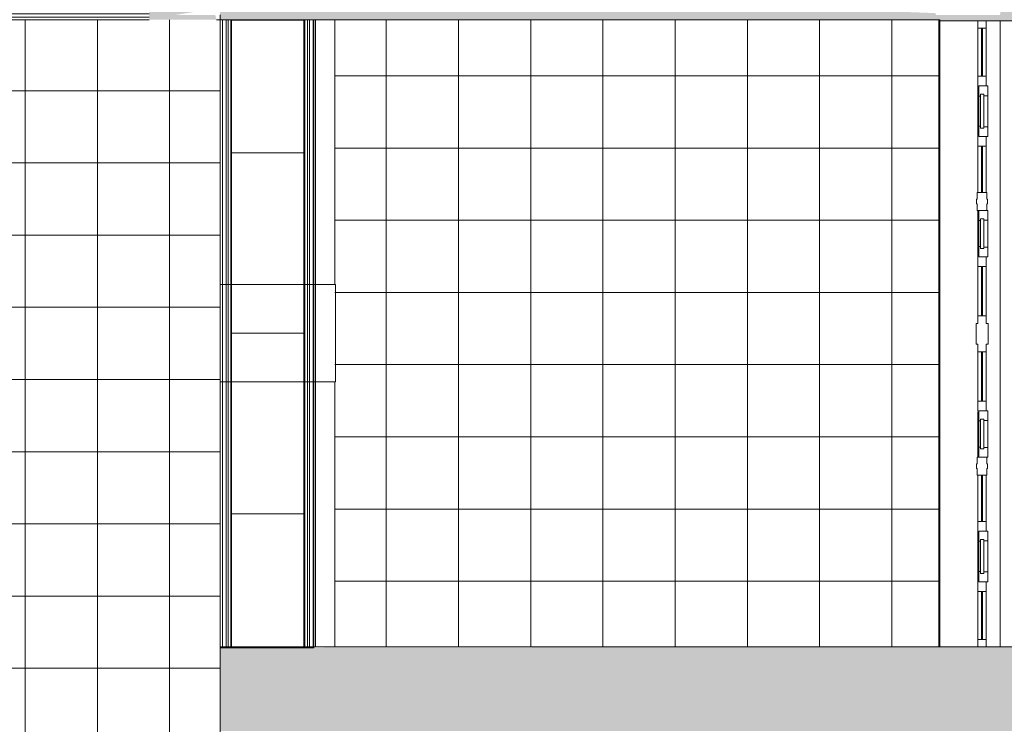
# Model space of a CAD drawing. Header units: millimetres. Extents: x -113904 to 3141, y -34200 to 59129.
# Tile 64 of 72: x -38445 to -30265, y 48135 to 53990. Entities that reach past the tile are written whole.
import ezdxf

# ---------------------------------------------------------------- set-up
doc = ezdxf.new("R2010")
doc.units = ezdxf.units.MM
for name, color, linetype, lineweight, true_color in [('_Hidden Lines_-1', 7, 'Continuous', 9, 0xaaaaaa), ('Curtain Panels-1', 7, 'Continuous', 9, 0xaaaaaa), ('Curtain Wall Mullions-1', 7, 'Continuous', 9, 0xaaaaaa), ('Cut Pattern-1', 7, 'Continuous', 9, 0xd4d4d4), ('Doors-1', 7, 'Continuous', 9, 0xaaaaaa), ('Railings-1', 7, 'Continuous', 9, 0xaaaaaa), ('Roofs-1', 7, 'Continuous', 9, 0xaaaaaa), ('Surface Pattern-2', 7, 'Continuous', 9, 0xb5b5b5), ('Walls-1', 7, 'Continuous', 9, 0xaaaaaa), ('Windows-1', 7, 'Continuous', 9, 0xaaaaaa)]:
    doc.layers.add(name, color=color, linetype=linetype, lineweight=lineweight, true_color=true_color)

# ---------------------------------------------------------------- blocks, each defined once
blk = doc.blocks.new('Ukse ava_ kaar 1 - 5220x1660-V10-SKEEM 2_ Korrus_Kunstikonkurss pildid')
at = {"layer": '_Hidden Lines_-1'}
for p, q in [((-2610, 390), (2600.4, 390)), ((-2610, -390), (2610, -390))]:
    blk.add_line(p, q, dxfattribs=at)
blk = doc.blocks.new('Piirde element väljas 1_ kõrge - PR-03 - Piirde element väljas-10910204-SKEEM 2_ Korrus_Kunstikonkurss pildid')
at = {"layer": 'Railings-1'}
for p, q in [((-1100, 376.3), (-1100, 396.3)), ((-1100, 396.3), (1100, 396.3)), ((-1100, 346.3), (-1100, 376.3)), ((-1100, 376.3), (1100, 376.3)), ((-1100, 329.3), (-1100, 346.3)), ((-1100, 346.3), (1100, 346.3)), ((-1100, 306.3), (-1100, 329.3)), ((-1100, 329.3), (1100, 329.3)), ((-1100, 306.3), (1100, 306.3)), ((-1100, -300.3), (-1100, 302.8)), ((-1100, -329.3), (-1100, -306.3)), ((-1100, -306.3), (1100, -306.3)), ((-1100, -346.3), (-1100, -329.3)), ((-1100, -329.3), (1100, -329.3)), ((-1100, -376.3), (-1100, -346.3)), ((-1100, -346.3), (1100, -346.3)), ((-1100, -396.3), (-1100, -376.3)), ((-1100, -376.3), (1100, -376.3)), ((-1100, -556.3), (-1100, -396.3)), ((-1100, -396.3), (1100, -396.3)), ((1100, -556.3), (-1100, -556.3))]:
    blk.add_line(p, q, dxfattribs=at)
blk = doc.blocks.new('Piirde element väljas 1_ kõrge - PR-03 - Piirde element väljas-V12-SKEEM 2_ Korrus_Kunstikonkurss pildid')
at = {"layer": 'Railings-1'}
for p, q in [((-1100, 396.3), (1100, 396.3)), ((-1100, 376.3), (1100, 376.3)), ((-1100, 346.3), (1100, 346.3)), ((-1100, 329.3), (1100, 329.3)), ((1100, 396.3), (1100, 376.3)), ((1100, 376.3), (1100, 346.3)), ((1100, 346.3), (1100, 329.3)), ((1100, 329.3), (1100, 306.3)), ((-1100, 306.3), (1100, 306.3)), ((1100, 302.8), (1100, -300.3)), ((-1100, -306.3), (1100, -306.3)), ((1100, -306.3), (1100, -329.3)), ((-1100, -329.3), (1100, -329.3)), ((-1100, -346.3), (1100, -346.3)), ((-1100, -376.3), (1100, -376.3)), ((-1100, -396.3), (1100, -396.3)), ((1100, -329.3), (1100, -346.3)), ((1100, -346.3), (1100, -376.3)), ((1100, -376.3), (1100, -396.3)), ((1100, -396.3), (1100, -556.3)), ((1100, -556.3), (-1100, -556.3))]:
    blk.add_line(p, q, dxfattribs=at)
blk = doc.blocks.new('Piirde element väljas 1_post_ kõrge - PR-03 - Piirde element väljas_vahepost_ kõrge-10911051-SKEEM 2_ Korrus_Kunstikonkurss pildid')
at = {"layer": 'Railings-1'}
for p, q in [((-405.2, 376.3), (-405.2, 396.3)), ((-405.2, 396.3), (405.2, 396.3)), ((-405.2, 346.3), (-405.2, 376.3)), ((-405.2, 376.3), (405.2, 376.3)), ((-405.2, 329.3), (-405.2, 346.3)), ((-405.2, 346.3), (405.2, 346.3)), ((-405.2, 306.3), (-405.2, 329.3)), ((-405.2, 329.3), (405.2, 329.3)), ((405.2, 396.3), (405.2, 376.3)), ((405.2, 376.3), (405.2, 346.3)), ((405.2, 346.3), (405.2, 329.3)), ((405.2, 329.3), (405.2, 306.3)), ((-405.2, -306.3), (-405.2, 306.3)), ((-405.2, 306.3), (405.2, 306.3)), ((405.2, 306.3), (405.2, -306.3)), ((-405.2, -329.3), (-405.2, -306.3)), ((-405.2, -306.3), (405.2, -306.3)), ((405.2, -306.3), (405.2, -329.3)), ((-405.2, -346.3), (-405.2, -329.3)), ((-405.2, -329.3), (405.2, -329.3)), ((-405.2, -376.3), (-405.2, -346.3)), ((-405.2, -346.3), (405.2, -346.3)), ((-405.2, -396.3), (-405.2, -376.3)), ((-405.2, -376.3), (405.2, -376.3)), ((-405.2, -561.3), (-405.2, -396.3)), ((-405.2, -396.3), (405.2, -396.3)), ((405.2, -329.3), (405.2, -346.3)), ((405.2, -346.3), (405.2, -376.3)), ((405.2, -376.3), (405.2, -396.3)), ((405.2, -396.3), (405.2, -561.3)), ((405.2, -561.3), (-405.2, -561.3))]:
    blk.add_line(p, q, dxfattribs=at)
blk = doc.blocks.new('MK piire_ katusepõhine 1 - Railing Roof Based-10924938-SKEEM 2_ Korrus_Kunstikonkurss pildid')
at = {"layer": 'Railings-1'}
for p, q in [((-1100, 376.25), (-1100, 396.25)), ((-1100, 396.25), (1100, 396.25)), ((-1100, 346.25), (-1100, 376.25)), ((-1100, 376.25), (1100, 376.25)), ((-1100, 329.25), (-1100, 346.25)), ((-1100, 346.25), (1100, 346.25)), ((-1100, 306.25), (-1100, 329.25)), ((-1100, 329.25), (1100, 329.25)), ((-1100, 306.25), (1100, 306.25)), ((-1100, -306.25), (-1100, 302.75)), ((-1100, -329.25), (-1100, -306.25)), ((-1100, -306.25), (1100, -306.25)), ((-1100, -346.25), (-1100, -329.25)), ((-1100, -329.25), (1100, -329.25)), ((-1100, -376.25), (-1100, -346.25)), ((-1100, -346.25), (1100, -346.25)), ((-1100, -396.25), (-1100, -376.25)), ((-1100, -376.25), (1100, -376.25)), ((-1100, -396.25), (1100, -396.25))]:
    blk.add_line(p, q, dxfattribs=at)
blk = doc.blocks.new('System Panel - Peegelaknad 6-16-4-16-4_ paneel-13544866-SKEEM 2_ Korrus_Kunstikonkurss pildid')
at = {"layer": 'Curtain Panels-1'}
for p, q in [((200, 5), (-200, 5)), ((-200, 5), (-200, -5)), ((200, -5), (200, 5)), ((-200, -5), (200, -5))]:
    blk.add_line(p, q, dxfattribs=at)
blk = doc.blocks.new('System Panel - Peegelaknad 6-16-4-16-4_ paneel-13544867-SKEEM 2_ Korrus_Kunstikonkurss pildid')
at = {"layer": 'Curtain Panels-1'}
for p, q in [((205, 5), (-205, 5)), ((-205, 5), (-205, -5)), ((205, -5), (205, 5)), ((-205, -5), (205, -5))]:
    blk.add_line(p, q, dxfattribs=at)
blk = doc.blocks.new('System Panel - Peegelaknad 6-16-4-16-4_ paneel-13544868-SKEEM 2_ Korrus_Kunstikonkurss pildid')
at = {"layer": 'Curtain Panels-1'}
for p, q in [((200, 5), (-200, 5)), ((-200, 5), (-200, -5)), ((200, -5), (200, 5)), ((-200, -5), (200, -5))]:
    blk.add_line(p, q, dxfattribs=at)
blk = doc.blocks.new('Klaasseina akna tüüp 6 - Aken_ klaas_ parem-12915665-SKEEM 2_ Korrus_Kunstikonkurss pildid')
at = {"layer": 'Windows-1'}
for p, q in [((-210, 47.8), (210, 47.8)), ((-210, -26.2), (-210, 47.8)), ((-210, 47.8), (-128.8, 47.8)), ((-210, -26.2), (-210, 47.8)), ((-141.5, 14), (141.5, 14)), ((-141.5, -14), (-141.5, 14)), ((-141.5, 14), (-141.5, -14)), ((-128.8, 14), (-141.5, 14)), ((-128.8, 47.8), (-128.8, 14)), ((128.8, 47.8), (210, 47.8)), ((128.8, 14), (128.8, 47.8)), ((141.5, 14), (128.8, 14)), ((141.5, 14), (141.5, -14)), ((141.5, -14), (141.5, 14)), ((210, 47.8), (210, -26.2)), ((210, 47.8), (210, -26.2)), ((210, -26.2), (-210, -26.2)), ((-125.6, -26.2), (-210, -26.2)), ((141.5, -14), (-141.5, -14)), ((-141.5, -14), (-125.6, -14)), ((-125.6, -14), (-125.6, -26.2)), ((125.6, -26.2), (125.6, -14)), ((125.6, -14), (141.5, -14)), ((210, -26.2), (125.6, -26.2))]:
    blk.add_line(p, q, dxfattribs=at)
blk = doc.blocks.new('System Panel - Peegelaknad 6-16-4-16-4_ paneel-13544869-SKEEM 2_ Korrus_Kunstikonkurss pildid')
at = {"layer": 'Curtain Panels-1'}
for p, q in [((192.5, 5), (-192.5, 5)), ((-192.5, 5), (-192.5, -5)), ((192.5, -5), (192.5, 5)), ((-192.5, -5), (192.5, -5))]:
    blk.add_line(p, q, dxfattribs=at)
blk = doc.blocks.new('Klaasseina akna tüüp 6 - Aken_ klaas_ parem-12915666-SKEEM 2_ Korrus_Kunstikonkurss pildid')
at = {"layer": 'Windows-1'}
for p, q in [((-192.5, 47.8), (192.5, 47.8)), ((-192.5, -26.2), (-192.5, 47.8)), ((-192.5, 47.8), (-111.3, 47.8)), ((-192.5, -26.2), (-192.5, 47.8)), ((-124, 14), (124, 14)), ((-124, -14), (-124, 14)), ((-124, 14), (-124, -14)), ((-111.3, 14), (-124, 14)), ((-111.3, 47.8), (-111.3, 14)), ((111.3, 47.8), (192.5, 47.8)), ((111.3, 14), (111.3, 47.8)), ((124, 14), (111.3, 14)), ((124, 14), (124, -14)), ((124, -14), (124, 14)), ((192.5, 47.8), (192.5, -26.2)), ((192.5, 47.8), (192.5, -26.2)), ((192.5, -26.2), (-192.5, -26.2)), ((-108.1, -26.2), (-192.5, -26.2)), ((124, -14), (-124, -14)), ((-124, -14), (-108.1, -14)), ((-108.1, -14), (-108.1, -26.2)), ((108.1, -26.2), (108.1, -14)), ((108.1, -14), (124, -14)), ((192.5, -26.2), (108.1, -26.2))]:
    blk.add_line(p, q, dxfattribs=at)
blk = doc.blocks.new('Klaasseina akna tüüp 1 - Aken_ klaas_ vasak-12921800-SKEEM 2_ Korrus_Kunstikonkurss pildid')
at = {"layer": 'Windows-1'}
for p, q in [((-192.5, 47.8), (192.5, 47.8)), ((-192.5, -26.2), (-192.5, 47.8)), ((-192.5, 47.8), (-111.3, 47.8)), ((-192.5, -26.2), (-192.5, 47.8)), ((-124, 14), (124, 14)), ((-124, -14), (-124, 14)), ((-124, 14), (-124, -14)), ((-111.3, 14), (-124, 14)), ((-111.3, 47.8), (-111.3, 14)), ((111.3, 47.8), (192.5, 47.8)), ((111.3, 14), (111.3, 47.8)), ((124, 14), (111.3, 14)), ((124, 14), (124, -14)), ((124, -14), (124, 14)), ((192.5, 47.8), (192.5, -26.2)), ((192.5, 47.8), (192.5, -26.2)), ((192.5, -26.2), (-192.5, -26.2)), ((-108.1, -26.2), (-192.5, -26.2)), ((124, -14), (-124, -14)), ((-124, -14), (-108.1, -14)), ((-108.1, -14), (-108.1, -26.2)), ((108.1, -26.2), (108.1, -14)), ((108.1, -14), (124, -14)), ((192.5, -26.2), (108.1, -26.2))]:
    blk.add_line(p, q, dxfattribs=at)
blk = doc.blocks.new('Klaasseina akna tüüp 1 - Aken_ klaas_ vasak-12921801-SKEEM 2_ Korrus_Kunstikonkurss pildid')
at = {"layer": 'Windows-1'}
for p, q in [((-210, 47.8), (210, 47.8)), ((-210, -26.2), (-210, 47.8)), ((-210, 47.8), (-128.8, 47.8)), ((-210, -26.2), (-210, 47.8)), ((-141.5, 14), (141.5, 14)), ((-141.5, -14), (-141.5, 14)), ((-141.5, 14), (-141.5, -14)), ((-128.8, 14), (-141.5, 14)), ((-128.8, 47.8), (-128.8, 14)), ((128.8, 47.8), (210, 47.8)), ((128.8, 14), (128.8, 47.8)), ((141.5, 14), (128.8, 14)), ((141.5, 14), (141.5, -14)), ((141.5, -14), (141.5, 14)), ((210, 47.8), (210, -26.2)), ((210, 47.8), (210, -26.2)), ((210, -26.2), (-210, -26.2)), ((-125.6, -26.2), (-210, -26.2)), ((141.5, -14), (-141.5, -14)), ((-141.5, -14), (-125.6, -14)), ((-125.6, -14), (-125.6, -26.2)), ((125.6, -26.2), (125.6, -14)), ((125.6, -14), (141.5, -14)), ((210, -26.2), (125.6, -26.2))]:
    blk.add_line(p, q, dxfattribs=at)
blk = doc.blocks.new('Rectangular Mullion - NEW 80x70mm-10507956-SKEEM 2_ Korrus_Kunstikonkurss pildid')
at = {"layer": 'Curtain Wall Mullions-1'}
for p, q in [((-40, 35), (40, 35)), ((-40, -35), (-40, 35)), ((40, -35), (-40, -35))]:
    blk.add_line(p, q, dxfattribs=at)
blk = doc.blocks.new('Rectangular Mullion - NEW 80x70mm-V80-SKEEM 2_ Korrus_Kunstikonkurss pildid')
at = {"layer": 'Curtain Wall Mullions-1'}
for p, q in [((-40, 35), (40, 35)), ((40, 35), (40, -35)), ((40, -35), (-40, -35))]:
    blk.add_line(p, q, dxfattribs=at)
blk = doc.blocks.new('Rectangular Mullion - NEW 150x90mm-10507959-SKEEM 2_ Korrus_Kunstikonkurss pildid')
at = {"layer": 'Curtain Wall Mullions-1'}
for p, q in [((-75, 40), (-20, 40)), ((-75, -40), (-75, 40)), ((-20, 40), (-20, 45)), ((-20, 45), (20, 45)), ((20, 45), (20, 40)), ((20, 40), (75, 40)), ((75, 40), (75, 26.2)), ((-20, -40), (-75, -40)), ((-20, -45), (-20, -40)), ((20, -45), (-20, -45)), ((75, -40), (20, -40)), ((20, -40), (20, -45))]:
    blk.add_line(p, q, dxfattribs=at)
blk = doc.blocks.new('Rectangular Mullion - NEW 300x100mm-10507962-SKEEM 2_ Korrus_Kunstikonkurss pildid')
at = {"layer": 'Curtain Wall Mullions-1'}
for p, q in [((-150, 35), (-85, 35)), ((-150, -35), (-150, 35)), ((-85, 35), (-85, 50)), ((-85, 50), (85, 50)), ((85, 50), (85, 35)), ((85, 35), (150, 35)), ((150, 35), (150, -35)), ((-85, -35), (-150, -35)), ((-85, -50), (-85, -35)), ((85, -50), (-85, -50)), ((150, -35), (85, -35)), ((85, -35), (85, -50))]:
    blk.add_line(p, q, dxfattribs=at)
blk = doc.blocks.new('Rectangular Mullion - NEW 150x90mm-V81-SKEEM 2_ Korrus_Kunstikonkurss pildid')
at = {"layer": 'Curtain Wall Mullions-1'}
for p, q in [((-75, 40), (-20, 40)), ((-75, 26.2), (-75, 40)), ((-20, 40), (-20, 45)), ((-20, 45), (20, 45)), ((20, 45), (20, 40)), ((20, 40), (75, 40)), ((75, 40), (75, -40)), ((-20, -40), (-75, -40)), ((-20, -45), (-20, -40)), ((20, -45), (-20, -45)), ((75, -40), (20, -40)), ((20, -40), (20, -45))]:
    blk.add_line(p, q, dxfattribs=at)
blk = doc.blocks.new('Rectangular Mullion - NEW 60x70mm-V86-SKEEM 2_ Korrus_Kunstikonkurss pildid')
at = {"layer": 'Curtain Wall Mullions-1'}
blk.add_line((-30485, 1340), (-30485, 1760), dxfattribs=at)
blk = doc.blocks.new('Rectangular Mullion - NEW 60x70mm-V87-SKEEM 2_ Korrus_Kunstikonkurss pildid')
at = {"layer": 'Curtain Wall Mullions-1'}
for p, q in [((-30485, 52558.3), (-30485, 52940)), ((-30415, 52558.3), (-30415, 52940))]:
    blk.add_line(p, q, dxfattribs=at)
blk = doc.blocks.new('Rectangular Mullion - NEW 60x70mm-V83-SKEEM 2_ Korrus_Kunstikonkurss pildid')
at = {"layer": 'Curtain Wall Mullions-1'}
blk.add_line((-30485, 4040), (-30485, 4425), dxfattribs=at)
blk = doc.blocks.new('Rectangular Mullion - NEW 60x70mm-10507971-SKEEM 2_ Korrus_Kunstikonkurss pildid')
at = {"layer": 'Curtain Wall Mullions-1'}
for p, q in [((-30485, 3550), (-30485, 3960)), ((-30415, 3550), (-30415, 3960))]:
    blk.add_line(p, q, dxfattribs=at)
blk = doc.blocks.new('Rectangular Mullion - NEW 60x70mm-V88-SKEEM 2_ Korrus_Kunstikonkurss pildid')
at = {"layer": 'Curtain Wall Mullions-1'}
blk.add_line((-30485, 50355), (-30485, 50735.6), dxfattribs=at)
blk = doc.blocks.new('Rectangular Mullion - NEW 60x70mm-V85-SKEEM 2_ Korrus_Kunstikonkurss pildid')
at = {"layer": 'Curtain Wall Mullions-1'}
for p, q in [((-30485, 1840), (-30485, 2225)), ((-30415, 1840), (-30415, 2225))]:
    blk.add_line(p, q, dxfattribs=at)
blk = doc.blocks.new('Rectangular Mullion - NEW 60x70mm-10507972-SKEEM 2_ Korrus_Kunstikonkurss pildid')
at = {"layer": 'Curtain Wall Mullions-1'}
for p, q in [((-30485, 860), (-30485, 1260)), ((-30415, 860), (-30415, 1260))]:
    blk.add_line(p, q, dxfattribs=at)
blk = doc.blocks.new('Rectangular Mullion - NEW 60x70mm-10507973-SKEEM 2_ Korrus_Kunstikonkurss pildid')
at = {"layer": 'Curtain Wall Mullions-1'}
for p, q in [((-30485, 2840), (-30485, 3250)), ((-30415, 2840), (-30415, 3250))]:
    blk.add_line(p, q, dxfattribs=at)
blk = doc.blocks.new('Rectangular Mullion - NEW 60x70mm-10507974-SKEEM 2_ Korrus_Kunstikonkurss pildid')
at = {"layer": 'Curtain Wall Mullions-1'}
for p, q in [((-30485, 5540), (-30485, 5940)), ((-30415, 5540), (-30415, 5940))]:
    blk.add_line(p, q, dxfattribs=at)
blk = doc.blocks.new('Rectangular Mullion - NEW 60x70mm-10507980-SKEEM 2_ Korrus_Kunstikonkurss pildid')
at = {"layer": 'Curtain Wall Mullions-1'}
for p, q in [((-60, 35), (0, 35)), ((-60, -35), (-60, 35)), ((0, 35), (0, -35)), ((0, -35), (-60, -35))]:
    blk.add_line(p, q, dxfattribs=at)
blk = doc.blocks.new('Rectangular Mullion - NEW 60x70mm-10507981-SKEEM 2_ Korrus_Kunstikonkurss pildid')
at = {"layer": 'Curtain Wall Mullions-1'}
for p, q in [((0, 35), (-60, 35)), ((-60, 35), (-60, -35)), ((0, -35), (0, 35)), ((-60, -35), (0, -35))]:
    blk.add_line(p, q, dxfattribs=at)
blk = doc.blocks.new('PR3 mütsi moodul - PR3_1 - laius 790mm_ pikkus1100mm-V154-SKEEM 2_ Korrus_Kunstikonkurss pildid')
at = {"layer": 'Railings-1'}
for p, q in [((0, -301.5), (0, 301.5)), ((1101.7, 301.5), (0, 301.5)), ((1101.7, 301.5), (1101.7, -301.5)), ((0, -301.5), (1101.7, -301.5))]:
    blk.add_line(p, q, dxfattribs=at)
blk = doc.blocks.new('PR3 mütsi moodul - PR3_1 - laius 790mm_ pikkus1100mm-V155-SKEEM 2_ Korrus_Kunstikonkurss pildid')
at = {"layer": 'Railings-1'}
for p, q in [((1118.3, 301.5), (13.1, 301.5)), ((1118.3, 301.5), (1118.3, -301.5)), ((13.1, -301.5), (1118.3, -301.5))]:
    blk.add_line(p, q, dxfattribs=at)
blk = doc.blocks.new('PR3 mütsi moodul - PR3_2 - laius 790mm_ pikkus1500mm-V156-SKEEM 2_ Korrus_Kunstikonkurss pildid')
at = {"layer": 'Railings-1'}
for p, q in [((0, -301.5), (0, 301.5)), ((1500, 301.5), (0, 301.5)), ((1500, 301.5), (1500, -301.5)), ((0, -301.5), (1500, -301.5))]:
    blk.add_line(p, q, dxfattribs=at)
blk = doc.blocks.new('PR3 mütsi moodul - PR3_2 - laius 790mm_ pikkus1500mm-V157-SKEEM 2_ Korrus_Kunstikonkurss pildid')
at = {"layer": 'Railings-1'}
for p, q in [((0, -301.5), (0, 301.5)), ((1500, 301.5), (0, 301.5)), ((1500, 301.5), (1500, -301.5)), ((0, -301.5), (1500, -301.5))]:
    blk.add_line(p, q, dxfattribs=at)

msp = doc.modelspace()

# ---------------------------------------------------------------- hatches: boundary and pattern name
at = {"layer": 'Cut Pattern-1'}
h = msp.add_hatch(color=256, dxfattribs=at)
h.paths.add_polyline_path([(-31162.9, 53990.4), (-30800, 53990.4), (-30800.7, 54030), (-30829.1, 54030), (-30840, 54044.9), (-31162.9, 54057.6), (-34038, 54590), (-37370, 54590.4), (-37370, 53990.4), (-36810, 53990.4), (-36820.8, 54030), (-37148.1, 54030), (-36780, 54090.4), (-36780, 53990.4), (-31835.2, 53990.4)])
h.paths.add_polyline_path([(-35903.8, 54182.2), (-36190, 54190), (-36190, 54590), (-34041.7, 54590), (-35869, 54189.9)])
h = msp.add_hatch(color=256, dxfattribs=at)
h.paths.add_polyline_path([(-30800, 53980), (-30020, 53980), (-30020, 54320), (-30170, 54320), (-30170, 54340), (-30190.2, 54340), (-30190.2, 54190), (-30290.2, 54190), (-30300, 54030), (-30800, 54030), (-30800, 53990.4)])
h.paths.add_polyline_path([(-30590.2, 54359.4), (-30590.2, 54570.7), (-30620.1, 54590), (-30664.7, 54441.3), (-30609.8, 54380.9)])
h.paths.add_polyline_path([(-30190.2, 54480), (-30020, 54480), (-30020, 54590.4), (-30190.2, 54590), (-30190.2, 54565.4)])
for points in [[(-36190, 48080), (-36000, 48080), (-36000, 48770.4), (-36780, 48770.4), (-36780, 48080), (-36205.2, 48080)], [(-31162.9, 48080), (-30020, 48080), (-30020, 48780), (-36000, 48770.4), (-36000, 48080), (-31241, 48080)]]:
    msp.add_hatch(color=256, dxfattribs=at).paths.add_polyline_path(points)
at = {"layer": 'Surface Pattern-2'}
h = msp.add_hatch(dxfattribs=at)
h.set_pattern_fill('FP_4', color=256, style=0, pattern_type=2)
h.set_pattern_definition([(0, (0, 0), (0, 600), []), (90, (0, 0), (-600, 4e-14), [])])
h.paths.add_polyline_path([(-36780.2, 46187), (-36780.2, 53990.4), (-42590, 53990), (-42590, 49620.1), (-40846.4, 49459.1), (-38895.5, 46816.3), (-37213.7, 46316)])
h = msp.add_hatch(dxfattribs=at)
h.set_pattern_fill('FP_2', color=256, style=0, pattern_type=2)
h.set_pattern_definition([(0, (0, 54723.4), (0, 600), []), (90, (0, 54723.4), (-600, 4e-14), [])])
h.paths.add_polyline_path([(-31646.8, 48780), (-30810, 48780), (-30810, 53990.4), (-35827.5, 53990.4), (-35827.5, 48780), (-31835.2, 48780)])

# ---------------------------------------------------------------- linework, layer by layer
at = {"layer": 'Roofs-1'}
for p, q in [((-36780.2, 53990.4), (-36810, 53990.4)), ((-30810, 48780), (-30810, 53990.4))]:
    msp.add_line(p, q, dxfattribs=at)
at = {"layer": 'Walls-1'}
for p, q in [((-36780.2, 54030), (-36780.2, 47990)), ((-36780, 53990.4), (-36780.2, 53990.4)), ((-36780, 53990.4), (-30800, 53990.4)), ((-30800, 48780), (-30800, 53990.4)), ((-30800, 53980), (-30020, 53980)), ((-30300, 48780), (-30300, 53980)), ((-36000, 48780), (-36780, 48780)), ((-36000, 48770.4), (-36780, 48770.4)), ((-36780, 48770.4), (-36780, 6590)), ((-30020, 48780), (-36000, 48780)), ((-36000, 48780), (-36000, 48770.4))]:
    msp.add_line(p, q, dxfattribs=at)

# ---------------------------------------------------------------- block references
at = {"layer": 'Curtain Panels-1', "rotation": 270.0000000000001}
for name, p in [('System Panel - Peegelaknad 6-16-4-16-4_ paneel-13544866-SKEEM 2_ Korrus_Kunstikonkurss pildid', (-30450, 53720)), ('System Panel - Peegelaknad 6-16-4-16-4_ paneel-13544869-SKEEM 2_ Korrus_Kunstikonkurss pildid', (-30450, 52747.5)), ('System Panel - Peegelaknad 6-16-4-16-4_ paneel-13544867-SKEEM 2_ Korrus_Kunstikonkurss pildid', (-30450, 51735)), ('System Panel - Peegelaknad 6-16-4-16-4_ paneel-13544867-SKEEM 2_ Korrus_Kunstikonkurss pildid', (-30450, 51025)), ('System Panel - Peegelaknad 6-16-4-16-4_ paneel-13544869-SKEEM 2_ Korrus_Kunstikonkurss pildid', (-30450, 50012.5)), ('System Panel - Peegelaknad 6-16-4-16-4_ paneel-13544868-SKEEM 2_ Korrus_Kunstikonkurss pildid', (-30450, 49040))]:
    msp.add_blockref(name, p, dxfattribs=at)
at = {"layer": 'Curtain Wall Mullions-1', "rotation": 90.00000000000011}
msp.add_blockref('Rectangular Mullion - NEW 60x70mm-10507981-SKEEM 2_ Korrus_Kunstikonkurss pildid', (-30450, 53980), dxfattribs=at)
at = {"layer": 'Curtain Wall Mullions-1'}
for name, p in [('Rectangular Mullion - NEW 60x70mm-10507974-SKEEM 2_ Korrus_Kunstikonkurss pildid', (0, 47980)), ('Rectangular Mullion - NEW 60x70mm-V86-SKEEM 2_ Korrus_Kunstikonkurss pildid', (0, 51680)), ('Rectangular Mullion - NEW 60x70mm-V87-SKEEM 2_ Korrus_Kunstikonkurss pildid', (0, 0)), ('Rectangular Mullion - NEW 60x70mm-V83-SKEEM 2_ Korrus_Kunstikonkurss pildid', (0, 47980)), ('Rectangular Mullion - NEW 60x70mm-10507971-SKEEM 2_ Korrus_Kunstikonkurss pildid', (0, 47980)), ('Rectangular Mullion - NEW 60x70mm-10507973-SKEEM 2_ Korrus_Kunstikonkurss pildid', (0, 47980)), ('Rectangular Mullion - NEW 60x70mm-V88-SKEEM 2_ Korrus_Kunstikonkurss pildid', (0, 0)), ('Rectangular Mullion - NEW 60x70mm-V85-SKEEM 2_ Korrus_Kunstikonkurss pildid', (0, 47980)), ('Rectangular Mullion - NEW 60x70mm-V86-SKEEM 2_ Korrus_Kunstikonkurss pildid', (0, 47980)), ('Rectangular Mullion - NEW 60x70mm-10507972-SKEEM 2_ Korrus_Kunstikonkurss pildid', (0, 47980))]:
    msp.add_blockref(name, p, dxfattribs=at)
at = {"layer": 'Curtain Wall Mullions-1', "extrusion": (0, 0, -1), "rotation": 269.9999999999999}
for name, p in [('Rectangular Mullion - NEW 80x70mm-10507956-SKEEM 2_ Korrus_Kunstikonkurss pildid', (30450, 53480)), ('Rectangular Mullion - NEW 80x70mm-V80-SKEEM 2_ Korrus_Kunstikonkurss pildid', (30450, 52980)), ('Rectangular Mullion - NEW 150x90mm-10507959-SKEEM 2_ Korrus_Kunstikonkurss pildid', (30450, 52480)), ('Rectangular Mullion - NEW 80x70mm-V80-SKEEM 2_ Korrus_Kunstikonkurss pildid', (30450, 51980)), ('Rectangular Mullion - NEW 300x100mm-10507962-SKEEM 2_ Korrus_Kunstikonkurss pildid', (30450, 51380)), ('Rectangular Mullion - NEW 80x70mm-10507956-SKEEM 2_ Korrus_Kunstikonkurss pildid', (30450, 50780)), ('Rectangular Mullion - NEW 150x90mm-V81-SKEEM 2_ Korrus_Kunstikonkurss pildid', (30450, 50280)), ('Rectangular Mullion - NEW 80x70mm-10507956-SKEEM 2_ Korrus_Kunstikonkurss pildid', (30450, 49780)), ('Rectangular Mullion - NEW 80x70mm-V80-SKEEM 2_ Korrus_Kunstikonkurss pildid', (30450, 49280)), ('Rectangular Mullion - NEW 60x70mm-10507980-SKEEM 2_ Korrus_Kunstikonkurss pildid', (30450, 48780))]:
    msp.add_blockref(name, p, dxfattribs=at)
at = {"layer": 'Doors-1', "rotation": 269.9999999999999}
msp.add_blockref('Ukse ava_ kaar 1 - 5220x1660-V10-SKEEM 2_ Korrus_Kunstikonkurss pildid', (-36390, 51380.4), dxfattribs=at)
at = {"layer": 'Railings-1'}
msp.add_blockref('MK piire_ katusepõhine 1 - Railing Roof Based-10924938-SKEEM 2_ Korrus_Kunstikonkurss pildid', (-38470, 54386.6), dxfattribs=at)
for name, p, rotation in [('Piirde element väljas 1_ kõrge - PR-03 - Piirde element väljas-10910204-SKEEM 2_ Korrus_Kunstikonkurss pildid', (-36383.8, 52890.4), 89.99999999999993), ('PR3 mütsi moodul - PR3_1 - laius 790mm_ pikkus1100mm-V154-SKEEM 2_ Korrus_Kunstikonkurss pildid', (-36385, 52885.2), 89.9999999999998), ('PR3 mütsi moodul - PR3_2 - laius 790mm_ pikkus1500mm-V157-SKEEM 2_ Korrus_Kunstikonkurss pildid', (-36385, 52885.2), 269.9999999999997), ('Piirde element väljas 1_post_ kõrge - PR-03 - Piirde element väljas_vahepost_ kõrge-10911051-SKEEM 2_ Korrus_Kunstikonkurss pildid', (-36383.8, 51385.2), 90), ('PR3 mütsi moodul - PR3_2 - laius 790mm_ pikkus1500mm-V156-SKEEM 2_ Korrus_Kunstikonkurss pildid', (-36385, 49885.2), 90.00000000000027), ('Piirde element väljas 1_ kõrge - PR-03 - Piirde element väljas-V12-SKEEM 2_ Korrus_Kunstikonkurss pildid', (-36383.8, 49880), 89.99999999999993), ('PR3 mütsi moodul - PR3_1 - laius 790mm_ pikkus1100mm-V155-SKEEM 2_ Korrus_Kunstikonkurss pildid', (-36385, 48766.9), 89.9999999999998)]:
    msp.add_blockref(name, p, dxfattribs=dict(at, rotation=rotation))
at = {"layer": 'Windows-1', "rotation": 270.0000000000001}
for name, p in [('Klaasseina akna tüüp 1 - Aken_ klaas_ vasak-12921801-SKEEM 2_ Korrus_Kunstikonkurss pildid', (-30450, 53230)), ('Klaasseina akna tüüp 1 - Aken_ klaas_ vasak-12921800-SKEEM 2_ Korrus_Kunstikonkurss pildid', (-30450, 52212.5)), ('Klaasseina akna tüüp 6 - Aken_ klaas_ parem-12915666-SKEEM 2_ Korrus_Kunstikonkurss pildid', (-30450, 50547.5)), ('Klaasseina akna tüüp 6 - Aken_ klaas_ parem-12915665-SKEEM 2_ Korrus_Kunstikonkurss pildid', (-30450, 49530))]:
    msp.add_blockref(name, p, dxfattribs=at)

doc.saveas('drawing.dxf')
